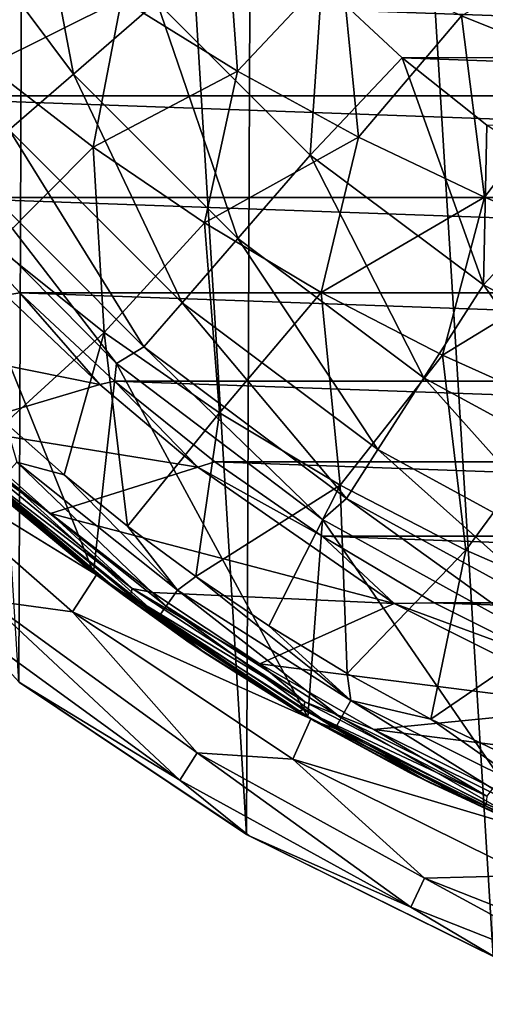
# Model space of a CAD drawing. Header units: metres. Extents: x -31 to 127, y -24 to 31.
# Tile 2 of 67: x -14.61 to -9.32, y -22.7 to -11.51. Entities that reach past the tile are written whole.
import ezdxf

# ---------------------------------------------------------------- set-up
doc = ezdxf.new("R2010")
doc.units = ezdxf.units.M
doc.layers.add('solid_13_381_041_XXX', color=7, linetype='CONTINUOUS')

msp = doc.modelspace()

# ---------------------------------------------------------------- linework, layer by layer
at = {"layer": 'solid_13_381_041_XXX'}
for points in [[(-9.047849, 22.226156, -4), (-9.227935, -22.151199, -4), (-11.864817, 20.861929, -4)], [(-11.864817, 20.861929, -4), (-12.030229, -20.767004, -4), (-14.478712, 19.13872, -4)], [(-11.864817, 20.861929, -4), (-9.227935, -22.151199, -4), (-12.030229, -20.767004, -4)], [(-14.478712, 19.13872, -4), (-14.616405, -19.034418, -4), (-16.854155, 17.086037, -4)], [(-14.478712, 19.13872, -4), (-12.030229, -20.767004, -4), (-14.616405, -19.034418, -4)], [(-14.524779, -9.334293, 125.017479), (-15.580223, -10.01252, 122.818916), (-13.996719, -12.127892, 122.818916)], [(-13.048537, -11.306366, 125.017479), (-14.524779, -9.334293, 125.017479), (-13.996719, -12.127892, 122.818916)], [(-13.996719, -12.127892, 122.818916), (-15.580223, -10.01252, 122.818916), (-14.727401, -12.76101, 120.4795)], [(-12.272209, -10.162139, 145.463837), (-13.449996, -11.278708, 145.385513), (-12.133423, -12.096151, 145.413544)], [(-10.953473, -10.842791, 145.496918), (-12.272209, -10.162139, 145.463837), (-12.133423, -12.096151, 145.413544)], [(-13.449996, -11.278708, 145.385513), (-14.698385, -10.398975, 145.357361), (-14.968958, -12.034688, 145.299438)], [(-7.575604, -10.317286, 145.63446), (-9.585705, -11.466481, 145.52951), (-8.176332, -12.03011, 145.561417)], [(-10.953473, -10.842791, 145.496918), (-12.133423, -12.096151, 145.413544), (-10.755934, -12.846744, 145.441269)], [(-9.585705, -11.466481, 145.52951), (-10.953473, -10.842791, 145.496918), (-10.755934, -12.846744, 145.441269)], [(11.259239, -11.009319, 127.032135), (-11.172416, -11.093693, 127.032135), (10.354121, -11.867364, 127.032135)], [(-17.383038, -11.1714, 128.937637), (17.383038, -11.1714, 128.937637), (16.54488, -12.375899, 128.937637)], [(-17.383038, -11.1714, 128.937637), (16.54488, -12.375899, 128.937637), (-16.54488, -12.375899, 128.937637)], [(-11.172416, -11.093693, 127.032135), (-13.048537, -11.306366, 125.017479), (-11.306667, -13.048276, 125.017479)], [(-10.262225, -11.944229, 127.032135), (-11.172416, -11.093693, 127.032135), (-11.306667, -13.048276, 125.017479)], [(10.354121, -11.867364, 127.032135), (-11.172416, -11.093693, 127.032135), (-10.262225, -11.944229, 127.032135)], [(-13.449996, -11.278708, 145.385513), (-14.968958, -12.034688, 145.299438), (-13.770692, -12.960696, 145.319595)], [(-12.133423, -12.096151, 145.413544), (-13.449996, -11.278708, 145.385513), (-13.770692, -12.960696, 145.319595)], [(-13.048537, -11.306366, 125.017479), (-13.996719, -12.127892, 122.818916), (-12.128285, -13.996378, 122.818916)], [(-11.306667, -13.048276, 125.017479), (-13.048537, -11.306366, 125.017479), (-12.128285, -13.996378, 122.818916)], [(-9.585705, -11.466481, 145.52951), (-10.755934, -12.846744, 145.441269), (-9.325863, -13.526705, 145.468491)], [(-8.176332, -12.03011, 145.561417), (-9.585705, -11.466481, 145.52951), (-9.325863, -13.526705, 145.468491)], [(-10.262225, -11.944229, 127.032135), (-11.306667, -13.048276, 125.017479), (-9.334629, -14.524563, 125.017479)], [(10.354121, -11.867364, 127.032135), (-10.262225, -11.944229, 127.032135), (9.391357, -12.643605, 127.032135)], [(-9.30003, -12.710966, 127.032135), (-10.262225, -11.944229, 127.032135), (-9.334629, -14.524563, 125.017479)], [(9.391357, -12.643605, 127.032135), (-10.262225, -11.944229, 127.032135), (-9.30003, -12.710966, 127.032135)], [(-13.770692, -12.960696, 145.319595), (-14.968958, -12.034688, 145.299438), (-14.886293, -14.078376, 145.233841)], [(-8.176332, -12.03011, 145.561417), (-9.325863, -13.526705, 145.468491), (-7.851548, -14.132261, 145.494965)], [(-13.996719, -12.127892, 122.818916), (-14.727401, -12.76101, 120.4795), (-12.761428, -14.727039, 120.4795)], [(-12.128285, -13.996378, 122.818916), (-13.996719, -12.127892, 122.818916), (-12.761428, -14.727039, 120.4795)], [(-12.133423, -12.096151, 145.413544), (-13.770692, -12.960696, 145.319595), (-12.505136, -13.820265, 145.339676)], [(-10.755934, -12.846744, 145.441269), (-12.133423, -12.096151, 145.413544), (-12.505136, -13.820265, 145.339676)], [(-16.54488, -12.375899, 128.937637), (16.54488, -12.375899, 128.937637), (15.613829, -13.52946, 128.937637)], [(-16.54488, -12.375899, 128.937637), (15.613829, -13.52946, 128.937637), (-15.613829, -13.52946, 128.937637)], [(-8.279166, -13.396132, 127.032135), (-9.30003, -12.710966, 127.032135), (-9.334629, -14.524563, 125.017479)], [(-14.727401, -12.76101, 120.4795), (-15.228861, -13.195601, 118.03669), (-13.195935, -15.228571, 118.03669)], [(-12.761428, -14.727039, 120.4795), (-14.727401, -12.76101, 120.4795), (-13.195935, -15.228571, 118.03669)], [(-10.755934, -12.846744, 145.441269), (-12.505136, -13.820265, 145.339676), (-11.179492, -14.609424, 145.359528)], [(-9.325863, -13.526705, 145.468491), (-10.755934, -12.846744, 145.441269), (-11.179492, -14.609424, 145.359528)], [(-13.770692, -12.960696, 145.319595), (-14.886293, -14.078376, 145.233841), (-13.646336, -15.066822, 145.246216)], [(-12.505136, -13.820265, 145.339676), (-13.770692, -12.960696, 145.319595), (-13.646336, -15.066822, 145.246216)], [(-11.306667, -13.048276, 125.017479), (-12.128285, -13.996378, 122.818916), (-10.012958, -15.579942, 122.818916)], [(-9.334629, -14.524563, 125.017479), (-11.306667, -13.048276, 125.017479), (-10.012958, -15.579942, 122.818916)], [(-15.228861, -13.195601, 118.03669), (-15.566427, -13.339088, 115.532135), (-13.506028, -15.418158, 115.532135)], [(-13.195935, -15.228571, 118.03669), (-15.228861, -13.195601, 118.03669), (-13.506028, -15.418158, 115.532135)], [(-15.566427, -13.339088, 115.532135), (-15.947869, -15.869454, 115.532135), (-13.768239, -17.793533, 115.532135)], [(-13.506028, -15.418158, 115.532135), (-15.566427, -13.339088, 115.532135), (-13.768239, -17.793533, 115.532135)], [(-8.279166, -13.396132, 127.032135), (-9.334629, -14.524563, 125.017479), (-7.172566, -15.705175, 125.017479)], [(-15.613829, -13.52946, 128.937637), (15.613829, -13.52946, 128.937637), (14.604512, -14.615202, 128.937637)], [(-15.613829, -13.52946, 128.937637), (14.604512, -14.615202, 128.937637), (-14.604512, -14.615202, 128.937637)], [(-14.763633, -14.640001, 124.96653), (-15.613829, -13.52946, 128.937637), (-14.604512, -14.615202, 128.937637)], [(-9.325863, -13.526705, 145.468491), (-11.179492, -14.609424, 145.359528), (-9.801268, -15.324436, 145.378983)], [(-7.851548, -14.132261, 145.494965), (-9.325863, -13.526705, 145.468491), (-9.801268, -15.324436, 145.378983)], [(-12.505136, -13.820265, 145.339676), (-13.646336, -15.066822, 145.246216), (-12.336222, -15.975879, 145.258484)], [(-11.179492, -14.609424, 145.359528), (-12.505136, -13.820265, 145.339676), (-12.336222, -15.975879, 145.258484)], [(-13.646336, -15.066822, 145.246216), (-14.886293, -14.078376, 145.233841), (-14.770091, -16.090574, 145.157715)], [(-12.128285, -13.996378, 122.818916), (-12.761428, -14.727039, 120.4795), (-10.535672, -16.39327, 120.4795)], [(-10.012958, -15.579942, 122.818916), (-12.128285, -13.996378, 122.818916), (-10.535672, -16.39327, 120.4795)], [(-7.851548, -14.132261, 145.494965), (-9.801268, -15.324436, 145.378983), (-8.377969, -15.96157, 145.397903)], [(-9.334629, -14.524563, 125.017479), (-10.012958, -15.579942, 122.818916), (-7.693798, -16.846346, 122.818916)], [(-7.172566, -15.705175, 125.017479), (-9.334629, -14.524563, 125.017479), (-7.693798, -16.846346, 122.818916)], [(-16.380699, -15.114209, 125.720581), (-14.763633, -14.640001, 124.96653), (-13.696957, -15.657312, 124.469131)], [(-13.696957, -15.657312, 124.469131), (-14.763633, -14.640001, 124.96653), (-14.604512, -14.615202, 128.937637)], [(-14.604512, -14.615202, 128.937637), (14.604512, -14.615202, 128.937637), (13.531555, -15.616247, 128.937637)], [(-14.604512, -14.615202, 128.937637), (13.531555, -15.616247, 128.937637), (-13.531555, -15.616247, 128.937637)], [(-13.696957, -15.657312, 124.469131), (-14.604512, -14.615202, 128.937637), (-13.531555, -15.616247, 128.937637)], [(-11.179492, -14.609424, 145.359528), (-12.336222, -15.975879, 145.258484), (-10.963697, -16.801239, 145.270523)], [(-9.801268, -15.324436, 145.378983), (-11.179492, -14.609424, 145.359528), (-10.963697, -16.801239, 145.270523)], [(-12.761428, -14.727039, 120.4795), (-13.195935, -15.228571, 118.03669), (-10.894382, -16.951534, 118.03669)], [(-10.535672, -16.39327, 120.4795), (-12.761428, -14.727039, 120.4795), (-10.894382, -16.951534, 118.03669)], [(-13.646336, -15.066822, 145.246216), (-14.770091, -16.090574, 145.157715), (-14.101446, -16.680574, 145.158295)], [(-13.646336, -15.066822, 145.246216), (-14.101446, -16.680574, 145.158295), (-13.380612, -17.265011, 145.158951)], [(-12.336222, -15.975879, 145.258484), (-13.646336, -15.066822, 145.246216), (-13.380612, -17.265011, 145.158951)], [(-15.354154, -16.148741, 125.24189), (-16.380699, -15.114209, 125.720581), (-13.696957, -15.657312, 124.469131)], [(-13.195935, -15.228571, 118.03669), (-13.506028, -15.418158, 115.532135), (-11.167409, -17.191154, 115.532135)], [(-10.894382, -16.951534, 118.03669), (-13.195935, -15.228571, 118.03669), (-11.167409, -17.191154, 115.532135)], [(-9.801268, -15.324436, 145.378983), (-10.963697, -16.801239, 145.270523), (-9.53651, -17.538595, 145.282257)], [(-8.377969, -15.96157, 145.397903), (-9.801268, -15.324436, 145.378983), (-9.53651, -17.538595, 145.282257)], [(-13.506028, -15.418158, 115.532135), (-13.768239, -17.793533, 115.532135), (-11.331779, -19.435595, 115.532135)], [(-11.167409, -17.191154, 115.532135), (-13.506028, -15.418158, 115.532135), (-11.331779, -19.435595, 115.532135)], [(-15.354154, -16.148741, 125.24189), (-13.696957, -15.657312, 124.469131), (-12.584277, -16.596117, 123.950279)], [(-12.584277, -16.596117, 123.950279), (-13.696957, -15.657312, 124.469131), (-13.531555, -15.616247, 128.937637)], [(-13.531555, -15.616247, 128.937637), (13.531555, -15.616247, 128.937637), (12.388001, -16.53582, 128.937637)], [(-13.531555, -15.616247, 128.937637), (12.388001, -16.53582, 128.937637), (-12.388001, -16.53582, 128.937637)], [(-12.584277, -16.596117, 123.950279), (-13.531555, -15.616247, 128.937637), (-12.388001, -16.53582, 128.937637)], [(-10.012958, -15.579942, 122.818916), (-10.535672, -16.39327, 120.4795), (-8.095444, -17.725786, 120.4795)], [(-7.693798, -16.846346, 122.818916), (-10.012958, -15.579942, 122.818916), (-8.095444, -17.725786, 120.4795)], [(-13.768239, -17.793533, 115.532135), (-15.947869, -15.869454, 115.532135), (-15.916327, -15.901509)], [(-13.736046, -17.818829), (-15.916327, -15.901509), (-16.250053, -16.273766)], [(-13.768239, -17.793533, 115.532135), (-15.916327, -15.901509), (-13.736046, -17.818829)], [(-12.336222, -15.975879, 145.258484), (-13.380612, -17.265011, 145.158951), (-12.60694, -17.838776, 145.159683)], [(-10.963697, -16.801239, 145.270523), (-12.336222, -15.975879, 145.258484), (-12.60694, -17.838776, 145.159683)], [(-8.377969, -15.96157, 145.397903), (-9.53651, -17.538595, 145.282257), (-8.062408, -18.183641, 145.293579)], [(-14.101446, -16.680574, 145.158295), (-14.770091, -16.090574, 145.157715), (-14.641353, -16.539131, 145.096909)], [(-14.256329, -17.122431, 124.729965), (-15.354154, -16.148741, 125.24189), (-12.584277, -16.596117, 123.950279)], [(-15.161922, -16.468365, 125.175255), (-15.354154, -16.148741, 125.24189), (-14.256329, -17.122431, 124.729965)], [(-13.736046, -17.818829), (-16.250053, -16.273766), (-14.008226, -18.240107)], [(-14.979464, -18.107061, -0.133975), (-14.008226, -18.240107), (-16.250053, -16.273766)], [(-10.535672, -16.39327, 120.4795), (-10.894382, -16.951534, 118.03669), (-8.371054, -18.329418, 118.03669)], [(-8.095444, -17.725786, 120.4795), (-10.535672, -16.39327, 120.4795), (-8.371054, -18.329418, 118.03669)], [(-14.972274, -16.795267, 125.302238), (-15.279593, -16.514517, 125.415039), (-13.427658, -18.051056, 124.551468)], [(-15.192624, -16.546597, 125.26281), (-13.427658, -18.051056, 124.551468), (-15.279593, -16.514517, 125.415039)], [(-15.161922, -16.468365, 125.175255), (-13.329388, -17.973129, 124.320732), (-15.192624, -16.546597, 125.26281)], [(-15.192624, -16.546597, 125.26281), (-13.352421, -18.057661, 124.404709), (-13.427658, -18.051056, 124.551468)], [(-13.329388, -17.973129, 124.320732), (-13.352421, -18.057661, 124.404709), (-15.192624, -16.546597, 125.26281)], [(-15.161922, -16.468365, 125.175255), (-14.256329, -17.122431, 124.729965), (-13.329388, -17.973129, 124.320732)], [(-14.641353, -16.539131, 145.096909), (-14.789083, -16.706182, 144.936859), (-12.943218, -18.175331, 144.937271)], [(-12.814224, -17.993952, 145.0979), (-14.641353, -16.539131, 145.096909), (-12.943218, -18.175331, 144.937271)], [(-14.101446, -16.680574, 145.158295), (-14.641353, -16.539131, 145.096909), (-12.814224, -17.993952, 145.0979)], [(-12.584277, -16.596117, 123.950279), (-12.388001, -16.53582, 128.937637), (-11.16967, -17.380344, 128.937637)], [(-12.388001, -16.53582, 128.937637), (12.388001, -16.53582, 128.937637), (11.16967, -17.380344, 128.937637)], [(-12.388001, -16.53582, 128.937637), (11.16967, -17.380344, 128.937637), (-11.16967, -17.380344, 128.937637)], [(-14.256329, -17.122431, 124.729965), (-12.584277, -16.596117, 123.950279), (-10.351961, -18.143126, 122.909332)], [(-10.351961, -18.143126, 122.909332), (-12.584277, -16.596117, 123.950279), (-11.16967, -17.380344, 128.937637)], [(-14.789083, -16.706182, 144.936859), (-14.884619, -16.814352, 144.703354), (-13.026412, -18.292498, 144.703384)], [(-12.943218, -18.175331, 144.937271), (-14.789083, -16.706182, 144.936859), (-13.026412, -18.292498, 144.703384)], [(-13.380612, -17.265011, 145.158951), (-14.101446, -16.680574, 145.158295), (-12.814224, -17.993952, 145.0979)], [(-13.855775, -17.727592, 124.785721), (-14.972274, -16.795267, 125.302238), (-13.427658, -18.051056, 124.551468)], [(-14.835283, -16.916393, 144.461746), (-14.972274, -16.795267, 125.302238), (-13.855775, -17.727592, 124.785721)], [(-14.884619, -16.814352, 144.703354), (-14.835283, -16.916393, 144.461746), (-13.697135, -17.850449, 144.463226)], [(-13.026412, -18.292498, 144.703384), (-14.884619, -16.814352, 144.703354), (-13.697135, -17.850449, 144.463226)], [(-10.963697, -16.801239, 145.270523), (-12.60694, -17.838776, 145.159683), (-11.776112, -18.398956, 145.160507)], [(-10.963697, -16.801239, 145.270523), (-11.776112, -18.398956, 145.160507), (-10.886498, -18.940063, 145.161453)], [(-9.53651, -17.538595, 145.282257), (-10.963697, -16.801239, 145.270523), (-10.886498, -18.940063, 145.161453)], [(-13.697135, -17.850449, 144.463226), (-14.835283, -16.916393, 144.461746), (-13.855775, -17.727592, 124.785721)], [(-10.894382, -16.951534, 118.03669), (-11.167409, -17.191154, 115.532135), (-8.582248, -18.611921, 115.532135)], [(-8.371054, -18.329418, 118.03669), (-10.894382, -16.951534, 118.03669), (-8.582248, -18.611921, 115.532135)], [(-13.097481, -18.018009, 124.18959), (-14.256329, -17.122431, 124.729965), (-10.351961, -18.143126, 122.909332)], [(-13.329388, -17.973129, 124.320732), (-14.256329, -17.122431, 124.729965), (-13.097481, -18.018009, 124.18959)], [(-11.167409, -17.191154, 115.532135), (-11.331779, -19.435595, 115.532135), (-8.727548, -20.737152, 115.532135)], [(-8.582248, -18.611921, 115.532135), (-11.167409, -17.191154, 115.532135), (-8.727548, -20.737152, 115.532135)], [(-12.60694, -17.838776, 145.159683), (-13.380612, -17.265011, 145.158951), (-12.814224, -17.993952, 145.0979)], [(-11.16967, -17.380344, 128.937637), (11.16967, -17.380344, 128.937637), (9.895349, -18.137751, 128.937637)], [(-11.16967, -17.380344, 128.937637), (9.895349, -18.137751, 128.937637), (-9.895349, -18.137751, 128.937637)], [(-10.351961, -18.143126, 122.909332), (-11.16967, -17.380344, 128.937637), (-9.895349, -18.137751, 128.937637)], [(-9.53651, -17.538595, 145.282257), (-10.886498, -18.940063, 145.161453), (-9.935529, -19.457029, 145.162537)], [(-8.062408, -18.183641, 145.293579), (-9.53651, -17.538595, 145.282257), (-9.935529, -19.457029, 145.162537)], [(-12.680752, -18.586246, 124.24453), (-13.855775, -17.727592, 124.785721), (-13.427658, -18.051056, 124.551468)], [(-13.697135, -17.850449, 144.463226), (-13.855775, -17.727592, 124.785721), (-12.680752, -18.586246, 124.24453)], [(-11.29957, -19.454826), (-13.736046, -17.818829), (-14.008226, -18.240107)], [(-11.331779, -19.435595, 115.532135), (-13.768239, -17.793533, 115.532135), (-13.736046, -17.818829)], [(-11.331779, -19.435595, 115.532135), (-13.736046, -17.818829), (-11.29957, -19.454826)], [(-12.500333, -18.708065, 144.464813), (-13.697135, -17.850449, 144.463226), (-12.680752, -18.586246, 124.24453)], [(-13.026412, -18.292498, 144.703384), (-13.697135, -17.850449, 144.463226), (-12.500333, -18.708065, 144.464813)], [(-12.60694, -17.838776, 145.159683), (-12.814224, -17.993952, 145.0979), (-10.843771, -19.248049, 145.099152)], [(-11.776112, -18.398956, 145.160507), (-12.60694, -17.838776, 145.159683), (-10.843771, -19.248049, 145.099152)], [(-13.329388, -17.973129, 124.320732), (-11.367115, -19.263292, 123.405708), (-13.352421, -18.057661, 124.404709)], [(-13.329388, -17.973129, 124.320732), (-13.097481, -18.018009, 124.18959), (-11.877566, -18.830416, 123.620735)], [(-13.329388, -17.973129, 124.320732), (-11.877566, -18.830416, 123.620735), (-11.367115, -19.263292, 123.405708)], [(-12.814224, -17.993952, 145.0979), (-12.943218, -18.175331, 144.937271), (-10.952614, -19.441605, 144.937836)], [(-10.843771, -19.248049, 145.099152), (-12.814224, -17.993952, 145.0979), (-10.952614, -19.441605, 144.937836)], [(-12.788197, -20.150972, -0.500454), (-14.979464, -18.107061, -0.133975), (-15.212944, -18.38929, -0.500454)], [(-14.979464, -18.107061, -0.133975), (-12.591929, -19.841705, -0.133975), (-14.008226, -18.240107)], [(-12.788197, -20.150972, -0.500454), (-12.591929, -19.841705, -0.133975), (-14.979464, -18.107061, -0.133975)], [(-12.680752, -18.586246, 124.24453), (-13.427658, -18.051056, 124.551468), (-11.453276, -19.366787, 123.684296)], [(-13.352421, -18.057661, 124.404709), (-11.453276, -19.366787, 123.684296), (-13.427658, -18.051056, 124.551468)], [(-13.352421, -18.057661, 124.404709), (-11.382168, -19.353075, 123.48597), (-11.453276, -19.366787, 123.684296)], [(-11.367115, -19.263292, 123.405708), (-11.382168, -19.353075, 123.48597), (-13.352421, -18.057661, 124.404709)], [(-11.877566, -18.830416, 123.620735), (-13.097481, -18.018009, 124.18959), (-10.351961, -18.143126, 122.909332)], [(-12.943218, -18.175331, 144.937271), (-13.026412, -18.292498, 144.703384), (-11.022572, -19.566286, 144.703522)], [(-10.952614, -19.441605, 144.937836), (-12.943218, -18.175331, 144.937271), (-11.022572, -19.566286, 144.703522)], [(-11.877566, -18.830416, 123.620735), (-10.351961, -18.143126, 122.909332), (-8.00785, -19.322182, 121.816254)], [(-10.351961, -18.143126, 122.909332), (-9.895349, -18.137751, 128.937637), (-8.583827, -18.795959, 128.937637)], [(-8.00785, -19.322182, 121.816254), (-10.351961, -18.143126, 122.909332), (-8.583827, -18.795959, 128.937637)], [(-8.062408, -18.183641, 145.293579), (-9.935529, -19.457029, 145.162537), (-8.91436, -19.947176, 145.163757)], [(-9.895349, -18.137751, 128.937637), (9.895349, -18.137751, 128.937637), (8.583827, -18.795959, 128.937637)], [(-9.895349, -18.137751, 128.937637), (8.583827, -18.795959, 128.937637), (-8.583827, -18.795959, 128.937637)], [(-11.29957, -19.454826), (-14.008226, -18.240107), (-11.503961, -19.912939)], [(-12.591929, -19.841705, -0.133975), (-11.503961, -19.912939), (-14.008226, -18.240107)], [(-13.026412, -18.292498, 144.703384), (-12.500333, -18.708065, 144.464813), (-11.250003, -19.485571, 144.466446)], [(-11.022572, -19.566286, 144.703522), (-13.026412, -18.292498, 144.703384), (-11.250003, -19.485571, 144.466446)], [(-12.788197, -20.150972, -0.500454), (-15.212944, -18.38929, -0.500454), (-14.610274, -19.04048, -1)], [(-10.886498, -18.940063, 145.161453), (-11.776112, -18.398956, 145.160507), (-10.843771, -19.248049, 145.099152)], [(-12.500333, -18.708065, 144.464813), (-12.680752, -18.586246, 124.24453), (-11.453276, -19.366787, 123.684296)], [(-11.250003, -19.485571, 144.466446), (-12.500333, -18.708065, 144.464813), (-11.453276, -19.366787, 123.684296)], [(-10.583384, -19.576292, 123.017242), (-11.877566, -18.830416, 123.620735), (-8.00785, -19.322182, 121.816254)], [(-11.367115, -19.263292, 123.405708), (-11.877566, -18.830416, 123.620735), (-10.583384, -19.576292, 123.017242)], [(-9.935529, -19.457029, 145.162537), (-10.886498, -18.940063, 145.161453), (-10.843771, -19.248049, 145.099152)], [(-14.616405, -19.034418, -4), (-12.030229, -20.767004, -4), (-14.610274, -19.04048, -1)], [(-12.788197, -20.150972, -0.500454), (-14.610274, -19.04048, -1), (-12, -20.784609, -1)], [(-12.030229, -20.767004, -4), (-12, -20.784609, -1), (-14.610274, -19.04048, -1)], [(-11.382168, -19.353075, 123.48597), (-9.348063, -20.45927, 122.649117), (-11.453276, -19.366787, 123.684296)], [(-11.367115, -19.263292, 123.405708), (-9.298421, -20.331636, 122.441063), (-11.382168, -19.353075, 123.48597)], [(-11.382168, -19.353075, 123.48597), (-9.305271, -20.425657, 122.517494), (-9.348063, -20.45927, 122.649117)], [(-9.298421, -20.331636, 122.441063), (-9.305271, -20.425657, 122.517494), (-11.382168, -19.353075, 123.48597)], [(-11.367115, -19.263292, 123.405708), (-10.583384, -19.576292, 123.017242), (-9.298421, -20.331636, 122.441063)], [(-10.843771, -19.248049, 145.099152), (-10.952614, -19.441605, 144.937836), (-8.839376, -20.490953, 144.938538)], [(-8.751845, -20.287533, 145.100677), (-10.843771, -19.248049, 145.099152), (-8.839376, -20.490953, 144.938538)], [(-9.935529, -19.457029, 145.162537), (-10.843771, -19.248049, 145.099152), (-8.751845, -20.287533, 145.100677)], [(-10.583384, -19.576292, 123.017242), (-8.00785, -19.322182, 121.816254), (-5.415612, -20.226221, 120.607475)], [(-8.689479, -20.752745), (-11.29957, -19.454826), (-11.503961, -19.912939)], [(-10.180083, -20.06529, 123.098785), (-11.453276, -19.366787, 123.684296), (-9.348063, -20.45927, 122.649117)], [(-11.250003, -19.485571, 144.466446), (-11.453276, -19.366787, 123.684296), (-10.180083, -20.06529, 123.098785)], [(-8.727548, -20.737152, 115.532135), (-11.331779, -19.435595, 115.532135), (-11.29957, -19.454826)], [(-8.727548, -20.737152, 115.532135), (-11.29957, -19.454826), (-8.689479, -20.752745)], [(-10.952614, -19.441605, 144.937836), (-11.022572, -19.566286, 144.703522), (-8.895395, -20.621544, 144.703705)], [(-8.839376, -20.490953, 144.938538), (-10.952614, -19.441605, 144.937836), (-8.895395, -20.621544, 144.703705)], [(-8.91436, -19.947176, 145.163757), (-9.935529, -19.457029, 145.162537), (-8.751845, -20.287533, 145.100677)], [(-9.951498, -20.179636, 144.46817), (-11.250003, -19.485571, 144.466446), (-10.180083, -20.06529, 123.098785)], [(-11.022572, -19.566286, 144.703522), (-11.250003, -19.485571, 144.466446), (-9.951498, -20.179636, 144.46817)], [(-8.895395, -20.621544, 144.703705), (-11.022572, -19.566286, 144.703522), (-9.951498, -20.179636, 144.46817)], [(-9.231158, -20.243401, 122.386696), (-10.583384, -19.576292, 123.017242), (-5.415612, -20.226221, 120.607475)], [(-9.298421, -20.331636, 122.441063), (-10.583384, -19.576292, 123.017242), (-9.231158, -20.243401, 122.386696)], [(-10.161771, -21.594862, -0.500454), (-12.591929, -19.841705, -0.133975), (-12.788197, -20.150972, -0.500454)], [(-12.591929, -19.841705, -0.133975), (-10.005814, -21.263435, -0.133975), (-11.503961, -19.912939)], [(-10.161771, -21.594862, -0.500454), (-10.005814, -21.263435, -0.133975), (-12.591929, -19.841705, -0.133975)], [(-8.689479, -20.752745), (-11.503961, -19.912939), (-8.831948, -21.235868)], [(-10.005814, -21.263435, -0.133975), (-8.831948, -21.235868), (-11.503961, -19.912939)], [(-8.864309, -20.680281, 122.490105), (-10.180083, -20.06529, 123.098785), (-9.348063, -20.45927, 122.649117)], [(-9.951498, -20.179636, 144.46817), (-10.180083, -20.06529, 123.098785), (-8.864309, -20.680281, 122.490105)], [(-10.161771, -21.594862, -0.500454), (-12.788197, -20.150972, -0.500454), (-12, -20.784609, -1)], [(-8.61038, -20.787289, 144.469971), (-9.951498, -20.179636, 144.46817), (-8.864309, -20.680281, 122.490105)], [(-8.895395, -20.621544, 144.703705), (-9.951498, -20.179636, 144.46817), (-8.61038, -20.787289, 144.469971)], [(-9.305271, -20.425657, 122.517494), (-7.167481, -21.318304, 121.632294), (-9.348063, -20.45927, 122.649117)], [(-8.864309, -20.680281, 122.490105), (-9.348063, -20.45927, 122.649117), (-7.167481, -21.318304, 121.632294)], [(-12.030229, -20.767004, -4), (-9.227935, -22.151199, -4), (-12, -20.784609, -1)], [(-10.161771, -21.594862, -0.500454), (-12, -20.784609, -1), (-9.184402, -22.173109, -1)], [(-9.227935, -22.151199, -4), (-9.184402, -22.173109, -1), (-12, -20.784609, -1)], [(-10.005814, -21.263435, -0.133975), (-7.261899, -22.349829, -0.133975), (-8.831948, -21.235868)], [(-7.375088, -22.698189, -0.500454), (-10.005814, -21.263435, -0.133975), (-10.161771, -21.594862, -0.500454)], [(-7.375088, -22.698189, -0.500454), (-7.261899, -22.349829, -0.133975), (-10.005814, -21.263435, -0.133975)], [(-7.375088, -22.698189, -0.500454), (-10.161771, -21.594862, -0.500454), (-9.184402, -22.173109, -1)]]:
    msp.add_3dface(points, dxfattribs=at)

doc.saveas('drawing.dxf')
